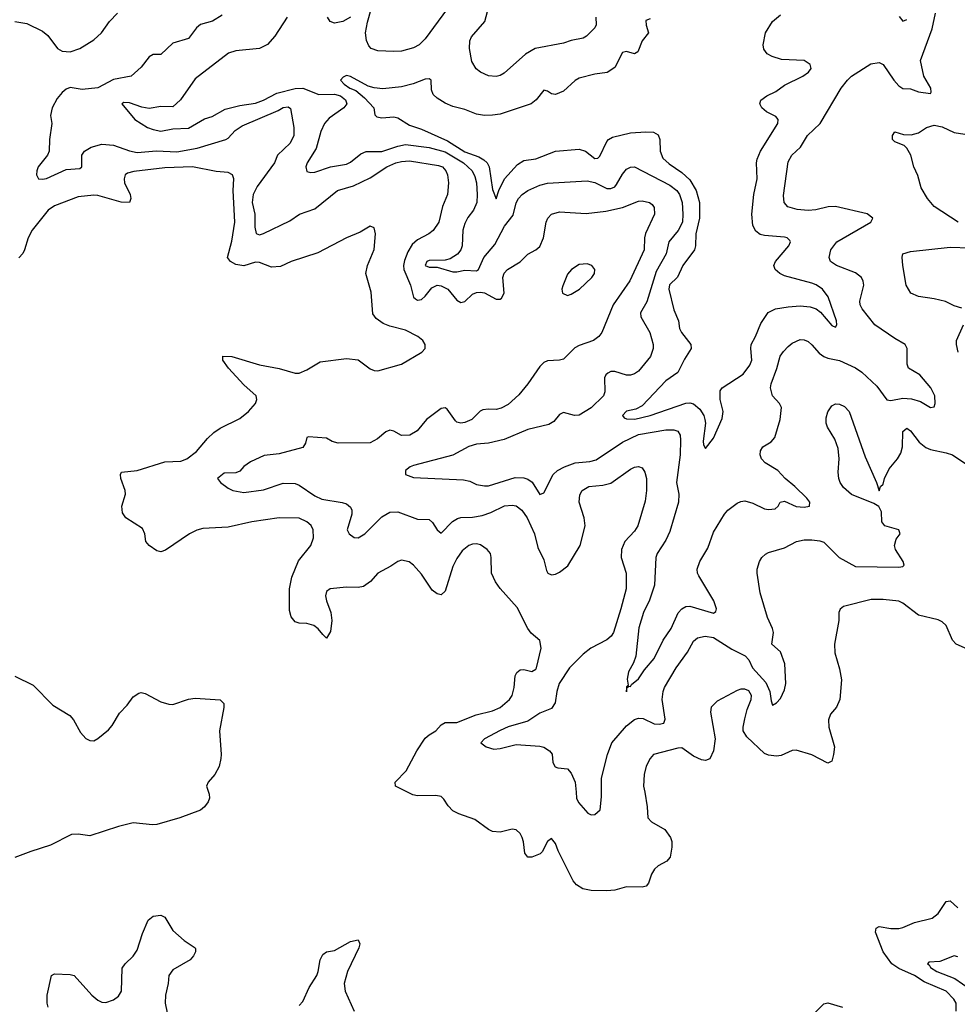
# Model space of a CAD drawing. Header units: inches. Extents: x 1843162 to 1959474, y 907081 to 1016326.
# Tile 96 of 256: x 1861414 to 1866167, y 958924 to 963917. Entities that reach past the tile are written whole.
import ezdxf

# ---------------------------------------------------------------- set-up
doc = ezdxf.new("R2010")
doc.units = ezdxf.units.IN
doc.header["$MEASUREMENT"] = 0
doc.layers.add('B8965', color=7, linetype='Continuous')
doc.layers.add('B8966', color=7, linetype='Continuous')

msp = doc.modelspace()

# ---------------------------------------------------------------- linework, layer by layer
at = {"layer": 'B8965', "color": 5}
for points, elevation in [([(1862371.2, 960000), (1862374.5, 959990), (1862376.2, 959970), (1862369.5, 959950), (1862350, 959924.9), (1862330, 959908.2), (1862225.2, 959870), (1862110, 959836.5), (1862086.5, 959833.5), (1861990, 959843.7), (1861915.2, 959824.8), (1861770, 959778), (1861710, 959787.4), (1861675.8, 959784.2), (1861570, 959730.4), (1861470, 959699.5), (1861390, 959668)], 720), ([(1864581.9, 960000), (1864595.3, 959924.7), (1864597.3, 959870), (1864617.3, 959850), (1864684.4, 959810), (1864712.9, 959770), (1864718.9, 959750), (1864718.9, 959721.1), (1864710.5, 959670), (1864701.7, 959658.3), (1864694, 959650), (1864650, 959626), (1864631.2, 959608.8), (1864616.5, 959583.5), (1864601.8, 959538.2), (1864590, 959522.4), (1864570, 959517.7), (1864490, 959519.5), (1864430, 959503), (1864390, 959499), (1864310, 959500.9), (1864269.1, 959509.1), (1864236.2, 959530), (1864219.1, 959550), (1864142.9, 959702.9), (1864130, 959739), (1864110, 959765.2), (1864090, 959749.2), (1864062.9, 959697.1), (1864052.8, 959687.2), (1864010, 959669.7), (1863989.6, 959669.6), (1863974.5, 959690), (1863968.3, 959748.3), (1863960.5, 959770), (1863950, 959789.3), (1863930, 959809.3), (1863910, 959812.7), (1863850, 959796.2), (1863810, 959799.6), (1863790, 959809.6), (1863721.7, 959861.7), (1863639.3, 959890), (1863610, 959905.1), (1863585.6, 959930), (1863564.7, 959964.7), (1863550, 959977), (1863522.7, 959982.7), (1863430, 959980.4), (1863406.6, 959986.6), (1863379.5, 960000)], 680), ([(1864234.4, 960000), (1864237.2, 959970), (1864246.9, 959946.9), (1864293.6, 959893.6), (1864310, 959885.5), (1864330, 959886.7), (1864355.7, 959910), (1864363.8, 959976.2), (1864363.6, 960000)], 660), ([(1866161.3, 958890), (1866161, 958930), (1866149.7, 958950), (1866110, 958991.2), (1865998.3, 959038.3), (1865950, 959070.4), (1865870, 959105.1), (1865833.9, 959130), (1865790.5, 959190), (1865752.4, 959290), (1865754.5, 959310), (1865770, 959318.3), (1865830, 959307.6), (1865870, 959309.2), (1865890, 959313), (1865950, 959339.3), (1866038.5, 959361.5), (1866070, 959384.6), (1866110, 959445.3), (1866130, 959448.8), (1866170, 959412.6)], 680), ([(1861558.5, 958910), (1861552.5, 958930), (1861552.7, 958970), (1861575.1, 959070), (1861590, 959078), (1861670, 959075.8), (1861690, 959070.3), (1861780.5, 958970), (1861810, 958944.8), (1861830, 958935.5), (1861850, 958932.8), (1861890, 958947.3), (1861914.3, 958965.7), (1861929.8, 958990), (1861933.1, 959106.9), (1861949.5, 959130), (1861990, 959168.2), (1862010, 959199.3), (1862036.2, 959283.8), (1862065.7, 959350), (1862090, 959371.1), (1862130, 959375.8), (1862150, 959366.7), (1862190, 959298.7), (1862247.2, 959247.2), (1862302.8, 959210), (1862304.5, 959204.5), (1862305.5, 959190), (1862295.3, 959170), (1862277.6, 959150), (1862190, 959098), (1862170.2, 959070), (1862166.8, 959030), (1862153.2, 958970), (1862151.6, 958930), (1862161.3, 958881.3)], 680), ([(1862830, 958917.4), (1862850, 958938.9), (1862881.9, 959010), (1862919.4, 959070), (1862926.8, 959090), (1862936.5, 959150), (1862950, 959175.8), (1862970, 959189.3), (1863010, 959196), (1863090, 959242.6), (1863130, 959251.3), (1863138.6, 959230), (1863132.7, 959210), (1863076.1, 959090), (1863059.3, 959030), (1863064.1, 958990), (1863109.4, 958890)], 680), ([(1866170, 959165.2), (1866150, 959169.4), (1866078.5, 959141.5), (1866022.2, 959137.8), (1866015.1, 959130), (1866023.9, 959123.9), (1866030.9, 959110), (1866063.1, 959090), (1866154.7, 959054.7), (1866270, 958974.5)], 660), ([(1865430, 958866), (1865490, 958925.7), (1865510, 958931.4), (1865584.9, 958910)], 680)]:
    msp.add_lwpolyline(points, dxfattribs=dict(at, elevation=elevation))
at = {"layer": 'B8966', "color": 5}
for points, elevation in [([(1863601.9, 963998.1), (1863470, 963819.1), (1863438.3, 963790), (1863410, 963774), (1863350, 963757.1), (1863310, 963754.7), (1863230, 963759.6), (1863196.3, 963770), (1863183.7, 963783.7), (1863171.3, 963811.3), (1863167.7, 963850), (1863176.5, 963903.5), (1863195.5, 963970)], 640), ([(1864333.8, 963930), (1864336.1, 963890), (1864330, 963875.5), (1864287.3, 963832.7), (1864270, 963823.2), (1864210, 963811.3), (1864170, 963797.3), (1864027, 963770), (1863978, 963742), (1863870, 963645.3), (1863850, 963633.7), (1863830, 963628.7), (1863790, 963631.8), (1863750.2, 963650.2), (1863727.6, 963667.6), (1863705.5, 963705.5), (1863693.5, 963770), (1863695.2, 963810), (1863704.2, 963830), (1863772.3, 963907.7), (1863793.8, 963990)], 640), ([(1861390, 963907.1), (1861450, 963898), (1861530, 963859), (1861556, 963836), (1861605.3, 963770), (1861630, 963756.9), (1861670, 963754), (1861719.5, 963770), (1861790, 963813.7), (1861828.2, 963850), (1861870, 963908), (1861909.6, 963950)], 680), ([(1862439.8, 963940.2), (1862390.7, 963909.3), (1862330, 963892.6), (1862310, 963874.6), (1862270, 963822), (1862190, 963797), (1862130, 963740.4), (1862090, 963739.5), (1862071, 963729), (1862030, 963675.8), (1861979.3, 963630), (1861890, 963613.1), (1861810, 963570.8), (1861730, 963563.5), (1861670, 963572.1), (1861650, 963564.5), (1861630, 963547.8), (1861603.7, 963516.3), (1861577.8, 963470), (1861570.6, 963430.6), (1861576.4, 963390), (1861564.4, 963310), (1861564.2, 963250), (1861554.2, 963230), (1861507.4, 963170), (1861500.3, 963150), (1861499.8, 963130), (1861509.8, 963109.8), (1861530, 963108.1), (1861550, 963111.5), (1861650, 963156.7), (1861718.7, 963161.3), (1861729.1, 963170), (1861729.6, 963229.6), (1861743, 963250), (1861776.5, 963270), (1861830, 963285.9), (1861890, 963280.2), (1861970, 963251.9), (1862010, 963242.8), (1862108.2, 963251.8), (1862210, 963245.9), (1862314.1, 963265.9), (1862458.7, 963310), (1862470, 963316.5), (1862505.8, 963354.2), (1862541.9, 963378.1), (1862723.9, 963456.1), (1862750, 963471), (1862774.7, 963474.7), (1862786.6, 963466.6), (1862803.1, 963370), (1862804.2, 963330), (1862785.8, 963290), (1862721, 963230), (1862704.8, 963190), (1862618.4, 963070), (1862597.4, 963030), (1862593.2, 962990), (1862606.7, 962930), (1862605.1, 962865.1), (1862612.2, 962832.3), (1862630, 962826.6), (1862650, 962832.7), (1862782.9, 962897.1), (1862832.4, 962930), (1862910, 962958), (1863024.9, 963050), (1863106.5, 963073.5), (1863190, 963114.4), (1863275.2, 963170), (1863320.9, 963190), (1863350, 963198.2), (1863390, 963201.1), (1863537.7, 963177.7), (1863556.4, 963170), (1863574.4, 963150), (1863582.5, 963130), (1863586.8, 963090), (1863582.4, 963030), (1863556.5, 962970), (1863538, 962890), (1863510, 962847), (1863487.3, 962830), (1863430, 962800.2), (1863403.2, 962776.8), (1863381.1, 962738.9), (1863364.7, 962695.3), (1863359.6, 962670), (1863361.2, 962650), (1863394.9, 962570), (1863409.8, 962510), (1863420.4, 962500.4), (1863430, 962495.1), (1863450, 962498.4), (1863470, 962515.3), (1863502.9, 962557.1), (1863530.2, 962569.8), (1863550, 962567.7), (1863584.1, 962550), (1863630, 962494), (1863650, 962481.8), (1863670, 962487.7), (1863710, 962524.4), (1863730, 962533.3), (1863750, 962535.4), (1863770, 962531.4), (1863830, 962498.7), (1863850, 962499.7), (1863855.6, 962504.4), (1863869.2, 962530.8), (1863862.6, 962610), (1863869.4, 962630.6), (1863887, 962650), (1863950, 962688.9), (1863990, 962728.4), (1864030, 962749.7), (1864050, 962766.3), (1864069.1, 962810), (1864082.8, 962890), (1864091.6, 962910), (1864110, 962930.9), (1864150, 962943.1), (1864285.5, 962934.6), (1864385.5, 962945.5), (1864470, 962963.7), (1864550, 962995.8), (1864570, 962998), (1864607, 962990), (1864619.9, 962979.9), (1864630, 962964), (1864631.8, 962930), (1864586.8, 962833.1), (1864581, 962810), (1864579.1, 962750), (1864507.2, 962592.8), (1864421.6, 962470), (1864365.1, 962330), (1864349.6, 962310), (1864322.9, 962290), (1864250, 962264.7), (1864228, 962252), (1864170, 962196), (1864149.8, 962190.2), (1864090, 962187.1), (1864070, 962177.6), (1864050, 962157.4), (1863990, 962070.3), (1863944.9, 962015.1), (1863890, 961965.2), (1863854, 961946), (1863830, 961939.7), (1863790, 961942.3), (1863761.6, 961938.4), (1863748.5, 961931.5), (1863706, 961890), (1863670, 961874), (1863650, 961870.2), (1863630, 961875.6), (1863622.6, 961882.6), (1863581.6, 961941.6), (1863570, 961948.8), (1863550, 961945.7), (1863475.8, 961890), (1863428.2, 961831.8), (1863392, 961810), (1863350, 961807.9), (1863310, 961830.3), (1863290, 961834.9), (1863270, 961827.6), (1863228.3, 961791.7), (1863190, 961771.5), (1863028.8, 961768.8), (1862997.6, 961777.6), (1862970, 961794.9), (1862878, 961802), (1862870, 961798.8), (1862863, 961770), (1862850, 961747.2), (1862730, 961715.5), (1862653.7, 961706.3), (1862584.6, 961675.4), (1862550, 961650.5), (1862530, 961628.2), (1862510, 961619.3), (1862450, 961617.1), (1862416, 961590), (1862432.3, 961570), (1862470, 961541.7), (1862494, 961530), (1862550, 961518.7), (1862650, 961533.1), (1862750, 961567.3), (1862810, 961564.9), (1862830, 961556.2), (1862910, 961502.8), (1862946.1, 961486.1), (1863049.2, 961469.2), (1863070, 961462), (1863090, 961445.6), (1863097.1, 961430), (1863098, 961410), (1863073.1, 961330), (1863083.5, 961310), (1863110, 961290.7), (1863130, 961289.9), (1863163.2, 961310), (1863250, 961395.5), (1863290, 961420.3), (1863330, 961420.6), (1863430, 961383.7), (1863490, 961382.4), (1863506.5, 961366.5), (1863529.7, 961330), (1863550, 961312.8), (1863607.4, 961372.6), (1863632.6, 961387.4), (1863650, 961393), (1863710, 961394.3), (1863757.4, 961402.6), (1863802, 961418), (1863871.7, 961451.7), (1863910, 961455.5), (1863930, 961452), (1863959.7, 961430), (1863985.5, 961390), (1864024.2, 961310), (1864039.6, 961239.6), (1864070, 961178), (1864083.9, 961123.9), (1864090.8, 961110.8), (1864110, 961102), (1864130, 961105.3), (1864150, 961115.5), (1864191.8, 961148.2), (1864255.6, 961250), (1864279.5, 961350), (1864275.3, 961390), (1864250.3, 961470), (1864252.7, 961507.3), (1864265.3, 961530), (1864298.8, 961550), (1864370, 961555.9), (1864410, 961565.8), (1864510, 961638), (1864530, 961648), (1864550, 961651.3), (1864570, 961643.7), (1864582.8, 961622.8), (1864590.8, 961590.8), (1864590.8, 961530), (1864584.2, 961475.8), (1864547.2, 961350), (1864530, 961323.7), (1864481, 961270), (1864464.2, 961230), (1864462.4, 961190), (1864488, 961110), (1864487.9, 961030), (1864461.7, 960930), (1864423.2, 960810), (1864412.1, 960790), (1864390, 960772.5), (1864308.7, 960730), (1864270, 960699.3), (1864201, 960630), (1864149.3, 960550), (1864136.1, 960510), (1864128.1, 960451.9), (1864110, 960424.7), (1864050, 960400.2), (1863990, 960360.5), (1863890, 960330.8), (1863850, 960312.8), (1863769.5, 960270), (1863752, 960250), (1863778.4, 960230), (1863817.3, 960217.3), (1863850, 960220.4), (1863930, 960241.3), (1864050, 960233.3), (1864070, 960227.8), (1864099.3, 960210), (1864112.6, 960192.6), (1864116.9, 960150), (1864127.8, 960127.8), (1864142.3, 960122.3), (1864190, 960118.5), (1864210, 960096.3), (1864229.8, 960050), (1864234.4, 960000)], 660), ([(1862769.8, 963930), (1862707.6, 963832.4), (1862670, 963790.3), (1862630, 963770.2), (1862510, 963759.6), (1862472.9, 963747.1), (1862303.4, 963616.6), (1862228.9, 963510), (1862190, 963475.4), (1862130, 963476.5), (1862070, 963466.2), (1862033.4, 963473.4), (1861970, 963495.8), (1861942.5, 963497.5), (1861932.3, 963490), (1861998, 963410), (1862061.6, 963370), (1862090, 963359.3), (1862130, 963351.9), (1862190, 963363.9), (1862270, 963366.7), (1862350, 963414.4), (1862390, 963425.8), (1862456.2, 963463.8), (1862530, 963481.6), (1862610, 963493.9), (1862650, 963508.6), (1862716.7, 963543.3), (1862810, 963567.8), (1862850, 963570), (1862930, 963536.6), (1863010, 963539.4), (1863040.6, 963530), (1863065.7, 963510), (1863071.9, 963490), (1863056.8, 963470), (1862982, 963418), (1862958.4, 963390), (1862939.9, 963350), (1862916.2, 963263.8), (1862871.1, 963190), (1862865.1, 963170), (1862870, 963147.3), (1862890, 963141.7), (1862910, 963144.1), (1862989.1, 963170.9), (1863070, 963183.8), (1863090, 963193.6), (1863143.5, 963236.5), (1863170, 963247.5), (1863250, 963247.7), (1863330, 963275.3), (1863370, 963283.7), (1863490, 963267.9), (1863570, 963246.2), (1863663.4, 963190), (1863707.2, 963150), (1863721.3, 963121.3), (1863728.7, 963088.7), (1863733.6, 963030), (1863730.8, 962990), (1863715, 962950), (1863686, 962914), (1863670, 962883.7), (1863660.9, 962850), (1863656, 962770), (1863649.3, 962750), (1863632.7, 962727.3), (1863596.3, 962703.7), (1863570, 962697.8), (1863490, 962695.7), (1863478.3, 962690), (1863469.9, 962670.1), (1863490, 962661.4), (1863530, 962662), (1863610, 962637.6), (1863630, 962637.5), (1863670, 962647.4), (1863730, 962642.8), (1863740.2, 962650), (1863767.4, 962710), (1863822.9, 962777.1), (1863871.6, 962870), (1863914.6, 962925.4), (1863931.2, 962988.8), (1863943.2, 963010), (1863960.7, 963030), (1863989.6, 963050.4), (1864050, 963078.4), (1864090, 963088.1), (1864290, 963099.5), (1864330, 963090.9), (1864390, 963060.2), (1864410, 963061.2), (1864430.1, 963069.9), (1864439.4, 963080.6), (1864470, 963133), (1864490, 963158), (1864510, 963169.7), (1864530, 963171.3), (1864710, 963078), (1864744.9, 963050), (1864759.3, 963030), (1864771.5, 962990), (1864775.9, 962930), (1864773.3, 962890), (1864751.7, 962848.3), (1864704.3, 962790), (1864691, 962730), (1864639.6, 962640.4), (1864593.5, 962486.5), (1864560.7, 962430), (1864563.2, 962410), (1864607.3, 962330), (1864625.6, 962270), (1864625.8, 962250), (1864611.6, 962208.4), (1864550, 962134.6), (1864530, 962120.2), (1864510, 962114.2), (1864490, 962114.7), (1864430, 962132.8), (1864410, 962132), (1864394.9, 962125.1), (1864384.5, 962115.5), (1864379, 962101), (1864380.8, 962030), (1864373.3, 962010), (1864310, 961949.3), (1864250, 961912), (1864226, 961910), (1864170, 961925.2), (1864150, 961915.3), (1864121, 961879), (1864096.2, 961863.8), (1863990, 961838.5), (1863870, 961787.4), (1863790.5, 961769.5), (1863730, 961764.6), (1863690, 961753.1), (1863610, 961709.2), (1863410, 961656), (1863393.2, 961650), (1863369, 961630), (1863369, 961610), (1863410, 961594.5), (1863663.9, 961583.9), (1863696.1, 961576.1), (1863730, 961559.7), (1863770, 961552.8), (1863790, 961553.7), (1863924.8, 961595.2), (1863970, 961594.2), (1863990, 961587.4), (1864011.6, 961571.6), (1864050, 961509.6), (1864070, 961517.6), (1864118.3, 961610), (1864140.2, 961630), (1864176.3, 961650), (1864230, 961669.9), (1864303.6, 961676.4), (1864335.4, 961684.6), (1864470, 961774.4), (1864550, 961813.3), (1864690, 961837.5), (1864730, 961837.8), (1864750.5, 961830.5), (1864761.1, 961810), (1864764, 961784), (1864761, 961710), (1864743.2, 961570), (1864755.1, 961510), (1864753.4, 961470), (1864710, 961320.8), (1864690, 961277.2), (1864646, 961210), (1864638.3, 961190), (1864631.4, 961050), (1864606.5, 960973.5), (1864575.8, 960910), (1864552.4, 960832.4), (1864536.8, 960690), (1864525.2, 960654.8), (1864499.6, 960610), (1864492.7, 960572.7), (1864498, 960542), (1864490, 960534), (1864490, 960508.7), (1864492, 960528), (1864502, 960538), (1864510, 960535.3), (1864514.9, 960545.1), (1864550, 960574.5), (1864580.7, 960619.3), (1864630, 960676.9), (1864675.5, 960770), (1864715.9, 960830), (1864751.8, 960908.2), (1864770, 960929.8), (1864790, 960940.7), (1864810, 960942.3), (1864930, 960907.3), (1864943.4, 960916.6), (1864945.3, 960930), (1864932.3, 960970), (1864856.9, 961096.9), (1864850.2, 961110), (1864848.7, 961130), (1864862, 961170), (1864902.5, 961237.5), (1864930, 961318.7), (1864986.9, 961410), (1865004, 961430), (1865050, 961465.1), (1865070, 961474), (1865090, 961476.2), (1865130, 961464.6), (1865190, 961436.1), (1865210, 961433.3), (1865242.9, 961437.1), (1865259.1, 961450), (1865268, 961470), (1865290, 961475.8), (1865350, 961447.6), (1865390, 961444.5), (1865417.3, 961450), (1865418.7, 961470), (1865403.6, 961490), (1865343.6, 961550), (1865294, 961590), (1865257.6, 961630), (1865192.8, 961670), (1865174.9, 961690), (1865167.6, 961710), (1865168.5, 961730), (1865180.5, 961750), (1865223.6, 961776.4), (1865242, 961798), (1865269.3, 961890), (1865275.6, 961950), (1865265.7, 961970), (1865230.3, 962010), (1865220.2, 962050), (1865223.2, 962070), (1865252.6, 962147.4), (1865268.1, 962210), (1865285, 962235), (1865310, 962259.7), (1865330, 962276.9), (1865370, 962295.4), (1865390, 962293.5), (1865410, 962285.3), (1865430, 962268.7), (1865466.2, 962226.2), (1865489.5, 962209.5), (1865510, 962200.2), (1865570, 962188.2), (1865650, 962150.9), (1865682.7, 962130), (1865758.5, 962058.5), (1865810, 961989.8), (1865830, 961986.5), (1865890, 961997.2), (1865934.6, 961994.6), (1865980.5, 961980.5), (1866030, 961949.6), (1866050, 961954), (1866054.3, 961970), (1866052.6, 962010), (1866032.9, 962050), (1865976.7, 962116.7), (1865919.5, 962150), (1865912.8, 962170), (1865911.7, 962250), (1865902.4, 962270), (1865850, 962300.2), (1865748.9, 962370), (1865683.8, 962450), (1865674.2, 962470), (1865672.2, 962490), (1865693.6, 962570), (1865690.2, 962590), (1865680.2, 962610), (1865650, 962632.9), (1865554.9, 962670), (1865524.4, 962690), (1865516.5, 962710), (1865525.5, 962750), (1865556.1, 962790), (1865728.7, 962890), (1865738.4, 962910), (1865710, 962931.4), (1865550, 962969.4), (1865511.8, 962968.2), (1865450, 962952.4), (1865410, 962948.7), (1865354.6, 962954.6), (1865307.3, 962967.3), (1865288.9, 962990), (1865285.4, 963025.4), (1865310, 963195.1), (1865328.1, 963230), (1865372.6, 963270), (1865406.7, 963330), (1865471.6, 963390), (1865578.7, 963570), (1865610.3, 963610), (1865630, 963631), (1865727.7, 963692.3), (1865770, 963699.6), (1865790, 963689.6), (1865844.3, 963610), (1865870, 963581.4), (1865890, 963568.4), (1865930, 963566.8), (1865970, 963551.4), (1866030, 963542), (1866034.9, 963550), (1866032.3, 963570), (1865997.7, 963630), (1865979.2, 963710), (1866038.9, 963870), (1866056.3, 963950)], 640), ([(1864610, 963920.7), (1864587.5, 963912.5), (1864588.9, 963888.9), (1864602, 963850), (1864569.8, 963810), (1864546.6, 963753.4), (1864530, 963743.6), (1864490, 963755.2), (1864470, 963750.3), (1864430, 963674.6), (1864391.4, 963648.6), (1864330, 963639.7), (1864250, 963619.7), (1864230, 963609.1), (1864170, 963554.9), (1864130, 963537.6), (1864110, 963541.2), (1864090, 963553.8), (1864070, 963559.5), (1864032.1, 963510), (1864007.2, 963490), (1863850, 963438.4), (1863810, 963432.3), (1863770, 963431.2), (1863730, 963437.6), (1863670, 963461), (1863610, 963476), (1863570, 963494.2), (1863530, 963519.2), (1863510, 963537.6), (1863501, 963561), (1863499.3, 963610), (1863490, 963617), (1863470, 963614.9), (1863408.9, 963591.1), (1863350, 963576.1), (1863254.6, 963565.4), (1863210, 963570.9), (1863180.4, 963580.4), (1863090, 963628.5), (1863070, 963633), (1863054.3, 963625.7), (1863040.7, 963610), (1863058.8, 963590), (1863086.8, 963570), (1863117.1, 963557.1), (1863161.2, 963521.2), (1863208.7, 963470), (1863213.8, 963433.8), (1863224.1, 963424.1), (1863250, 963419.3), (1863310, 963424.8), (1863330, 963418.2), (1863390, 963382.4), (1863450, 963362.1), (1863582.1, 963302.1), (1863670, 963245.8), (1863740.8, 963220.8), (1863766.4, 963206.4), (1863783, 963190), (1863794.4, 963170), (1863810, 963055.1), (1863830, 963009), (1863842.2, 963050), (1863870.9, 963109.1), (1863938, 963182), (1863970, 963202.3), (1864030, 963211.3), (1864130, 963249.8), (1864250, 963259.6), (1864282.3, 963250), (1864330, 963212.9), (1864344.8, 963215.2), (1864355.1, 963224.9), (1864390, 963298.2), (1864399.3, 963310), (1864418.2, 963321.8), (1864510, 963342.3), (1864588.2, 963348.2), (1864626.2, 963346.2), (1864650, 963332.9), (1864658.8, 963310), (1864660.7, 963250), (1864674.5, 963214.5), (1864705.3, 963185.3), (1864770, 963141.7), (1864810, 963104), (1864842.6, 963050), (1864860.3, 962990), (1864859.9, 962910), (1864841.5, 962830), (1864839.7, 962770), (1864834, 962750), (1864775.6, 962670), (1864748.8, 962611.2), (1864708.2, 962571.8), (1864704.3, 962550), (1864730, 962445.2), (1864752.9, 962390), (1864759.1, 962350), (1864768.4, 962330), (1864816.2, 962270), (1864816.9, 962250), (1864783.9, 962196.1), (1864750, 962127.7), (1864690, 962086), (1864570, 961958.3), (1864537.4, 961942.6), (1864490, 961931), (1864469.7, 961909.7), (1864477.5, 961897.5), (1864490, 961892), (1864531.3, 961891.3), (1864610, 961908.9), (1864790, 961972.9), (1864810, 961974.3), (1864830, 961968.4), (1864862.1, 961942.1), (1864881.8, 961910), (1864887.4, 961890), (1864889.8, 961870), (1864879.1, 961779.1), (1864880.5, 961760.5), (1864890, 961742), (1864930, 961794), (1864974.7, 961894.7), (1864979.7, 961930), (1864965.2, 961990), (1864965.2, 962034.8), (1864975.5, 962050), (1865081, 962119), (1865115.7, 962164.3), (1865124.6, 962190), (1865119.5, 962250), (1865122.5, 962270), (1865143.8, 962310), (1865170, 962376.4), (1865208.5, 962431.5), (1865245.5, 962450), (1865310, 962460.3), (1865370, 962465.1), (1865421.3, 962461.3), (1865451, 962451), (1865473.5, 962433.5), (1865530, 962366), (1865550, 962357.2), (1865555.8, 962370), (1865553.8, 962390), (1865511.8, 962511.8), (1865483.2, 962550), (1865451.9, 962571.9), (1865430, 962580.8), (1865290, 962618), (1865267, 962630), (1865243.7, 962650), (1865237.4, 962670), (1865245.8, 962690), (1865312.9, 962770), (1865321.7, 962790), (1865317.3, 962797.3), (1865304.4, 962810), (1865290, 962814.6), (1865190, 962822.4), (1865167.9, 962827.9), (1865144.8, 962844.8), (1865130, 962873.4), (1865125.7, 962930), (1865135, 963030), (1865151.5, 963110), (1865148.7, 963190), (1865151.8, 963210), (1865169.6, 963250.4), (1865256.2, 963390), (1865259, 963410), (1865246, 963426), (1865198.7, 963450), (1865176.1, 963470), (1865166, 963490), (1865171.3, 963508.7), (1865200.3, 963530), (1865246.7, 963553.3), (1865290, 963585), (1865384, 963630), (1865413.1, 963650), (1865426.3, 963670), (1865420.3, 963690), (1865390.2, 963710.2), (1865275.5, 963715.5), (1865227.7, 963730), (1865203.5, 963743.5), (1865186.4, 963766.4), (1865182, 963790), (1865195.2, 963850), (1865230, 963907.1), (1865270, 963941.6)], 620), ([(1863090.6, 963929.4), (1863052.3, 963907.7), (1863010, 963899.7), (1862988.1, 963908.1), (1862974.9, 963930)], 640), ([(1865872.5, 963932.5), (1865890, 963909.8), (1865910, 963918.2)], 620), ([(1866171.8, 962890), (1866050, 962970.2), (1866014.7, 963010), (1865983.6, 963063.6), (1865966.5, 963126.5), (1865946.4, 963170), (1865930.3, 963230.3), (1865910, 963266), (1865898, 963278), (1865850, 963298), (1865838, 963310), (1865838, 963330), (1865850, 963348), (1865894.5, 963334.5), (1865932.1, 963332.1), (1865970, 963343.6), (1866010.7, 963370), (1866050, 963381.5), (1866090, 963372.9), (1866150, 963345), (1866204.3, 963335.7)], 660), ([(1863379.5, 960000), (1863319, 960030), (1863317, 960050), (1863372.9, 960107.1), (1863427.4, 960210), (1863470, 960272.9), (1863489.4, 960290.6), (1863523.1, 960310), (1863550, 960340.9), (1863570, 960353.6), (1863630, 960353.4), (1863727.4, 960392.6), (1863810, 960411.8), (1863850.3, 960429.7), (1863896.1, 960470), (1863909.8, 960490), (1863919.8, 960530), (1863924.7, 960590), (1863933.5, 960606.5), (1863950, 960620.4), (1863970, 960622.4), (1864010, 960610.8), (1864030, 960622.8), (1864033.3, 960630), (1864057.6, 960730), (1864050, 960768.7), (1864006.7, 960806.7), (1863990, 960829.3), (1863936.4, 960936.4), (1863850, 961032), (1863825.6, 961065.6), (1863805.7, 961110), (1863804, 961190), (1863799.7, 961210), (1863783.7, 961230), (1863750, 961253.3), (1863730, 961258.9), (1863710, 961257.7), (1863690, 961249.7), (1863656.7, 961223.3), (1863630, 961185.1), (1863610, 961144.5), (1863570, 961019.5), (1863550, 961001), (1863530, 961004.8), (1863504.8, 961024.8), (1863450, 961105.7), (1863410, 961151.3), (1863387.5, 961167.5), (1863350, 961175.4), (1863330, 961169.7), (1863294.7, 961145.3), (1863230, 961111), (1863192, 961068), (1863156.8, 961043.2), (1863130, 961036.8), (1863070, 961039), (1862988.4, 961030), (1862970, 961016.9), (1862964.3, 960995.7), (1862968.7, 960970), (1862991, 960910), (1862995.9, 960870), (1862990, 960814), (1862970, 960781.2), (1862950, 960798.4), (1862927.4, 960827.4), (1862904.7, 960844.7), (1862870, 960855.3), (1862830, 960856.9), (1862810, 960863.6), (1862790, 960889.2), (1862781.6, 960921.6), (1862780.9, 961030), (1862793.4, 961090), (1862827.6, 961172.4), (1862889, 961250), (1862903.7, 961290), (1862901.4, 961330), (1862891.1, 961351.1), (1862870, 961370.9), (1862830, 961389.8), (1862730, 961390.7), (1862590.8, 961370), (1862470, 961344), (1862342.8, 961337.2), (1862311.7, 961328.3), (1862274.9, 961310), (1862152.5, 961227.5), (1862130, 961218.3), (1862110, 961222.8), (1862069.9, 961250), (1862053.2, 961270), (1862048.7, 961310), (1862036.5, 961336.5), (1861952.7, 961390), (1861935.9, 961415.9), (1861931.8, 961450), (1861949.6, 961510.4), (1861948.2, 961530), (1861926.2, 961590), (1861924.7, 961610), (1861930, 961622.8), (1862010, 961630.2), (1862150, 961675.2), (1862230, 961678.5), (1862260.7, 961690), (1862310, 961727.9), (1862366.4, 961793.6), (1862397.3, 961822.7), (1862430, 961845.8), (1862530, 961894.3), (1862573.3, 961930), (1862609.6, 961970), (1862616.3, 961990), (1862612.8, 962010), (1862550, 962064.7), (1862473, 962150), (1862444.2, 962190), (1862444, 962210), (1862490, 962208.8), (1862630, 962165.8), (1862730, 962147.7), (1862810, 962124.9), (1862830, 962124.4), (1862870, 962140.4), (1862937.8, 962182.2), (1863070, 962199.5), (1863130, 962192.4), (1863190, 962146.8), (1863210, 962137.3), (1863230, 962135.5), (1863350, 962170.4), (1863452.7, 962230), (1863469.3, 962250), (1863469.3, 962270), (1863457.2, 962290), (1863432.7, 962310), (1863370, 962342), (1863290, 962362), (1863256.4, 962376.4), (1863220.7, 962400.7), (1863204.8, 962424.8), (1863194.9, 962534.9), (1863168.5, 962630), (1863176.4, 962670), (1863210, 962751.3), (1863216.9, 962830), (1863210, 962862), (1863190, 962869.3), (1863140.5, 962839.5), (1863070, 962811), (1862925.3, 962734.7), (1862790, 962691.1), (1862735.2, 962664.8), (1862690, 962662.2), (1862630, 962685.8), (1862610, 962687.8), (1862550, 962669.2), (1862510, 962674.7), (1862482.8, 962690), (1862468.2, 962710), (1862490, 962793.4), (1862505, 962890), (1862495.9, 963050), (1862499.7, 963110), (1862493, 963130), (1862470, 963142.6), (1862410, 963146.6), (1862290, 963170.9), (1862150, 963165.4), (1861992.4, 963147.6), (1861961.1, 963138.9), (1861948.9, 963130), (1861942.8, 963110), (1861945.6, 963090), (1861974.3, 963030), (1861976.9, 963010), (1861970, 962989.8), (1861928.3, 962991.7), (1861810, 963025), (1861790, 963026.8), (1861710, 963017.8), (1861590, 962973.1), (1861559, 962950), (1861477.1, 962850), (1861457.6, 962810), (1861439, 962750), (1861430, 962731.2), (1861410, 962709.8)], 680), ([(1866190, 962453.4), (1866150, 962465.3), (1866107.3, 962487.3), (1866050, 962502), (1865970, 962513.4), (1865930.3, 962530.3), (1865907.2, 962570), (1865890.4, 962669.6), (1865887.9, 962712.1), (1865891.3, 962730), (1865930, 962740.5), (1866130, 962763.2), (1866230, 962760.3)], 660), ([(1866171.6, 962230), (1866161.7, 962270), (1866163.1, 962290), (1866198, 962370)], 660), ([(1864363.6, 960000), (1864363, 960070), (1864394, 960190), (1864415.9, 960250), (1864490, 960335.6), (1864530, 960367.8), (1864550, 960375.7), (1864573.5, 960373.5), (1864630, 960346.6), (1864655.8, 960344.2), (1864679.1, 960350), (1864685.7, 960370), (1864670.2, 960470), (1864675.8, 960510), (1864683.2, 960530), (1864741.6, 960630), (1864799.7, 960710), (1864830, 960765.1), (1864850, 960781.7), (1864888.7, 960791.3), (1864930, 960783.4), (1865024, 960724), (1865091.8, 960691.8), (1865109.4, 960670), (1865129.1, 960630), (1865196.6, 960556.6), (1865215.9, 960510), (1865222.4, 960462.4), (1865230, 960441.2), (1865250, 960452.7), (1865270, 960474.5), (1865290, 960518), (1865297, 960550), (1865292.2, 960650), (1865270.9, 960710.9), (1865227.2, 960750), (1865234.9, 960810), (1865230.4, 960830), (1865205.2, 960885.2), (1865167, 961010), (1865152.2, 961110), (1865152.4, 961130), (1865163.8, 961170), (1865175.5, 961190), (1865193.8, 961206.2), (1865210, 961215.8), (1865290, 961239.1), (1865350.8, 961270), (1865390, 961278.9), (1865430, 961279.5), (1865470, 961274.4), (1865490, 961266.8), (1865568.4, 961190), (1865650, 961144.4), (1865870, 961139.8), (1865890, 961143.6), (1865898, 961150), (1865891.7, 961170), (1865853.4, 961230), (1865848, 961250), (1865856.7, 961283.3), (1865877.3, 961310), (1865870.8, 961330), (1865798.8, 961350), (1865784.4, 961370), (1865781.6, 961421.6), (1865768.3, 961448.3), (1865744.1, 961464.1), (1865630, 961508.9), (1865590, 961544.4), (1865572.2, 961570), (1865565.3, 961590), (1865562.9, 961622.9), (1865567.4, 961690), (1865562.3, 961742.3), (1865546, 961790), (1865508.4, 961850), (1865501.3, 961870), (1865502.3, 961897.7), (1865510, 961928.7), (1865530, 961958), (1865550, 961969.5), (1865570, 961967.3), (1865595.5, 961955.5), (1865618.4, 961930), (1865699.8, 961699.8), (1865757.2, 961570), (1865770, 961528), (1865778, 961550), (1865790, 961562), (1865798, 961590), (1865821.2, 961638.8), (1865863.8, 961690), (1865880.9, 961719.1), (1865889, 961751), (1865890, 961828), (1865910, 961845.1), (1865930, 961831.5), (1865973.9, 961773.9), (1866007.3, 961747.3), (1866030, 961737.2), (1866110, 961721), (1866142.9, 961710), (1866210, 961664.8)], 660), ([(1866248, 960712), (1866161.6, 960750), (1866142.7, 960770), (1866110, 960844.2), (1866090, 960864), (1866070, 960872.8), (1865970, 960897.4), (1865890, 960957.6), (1865870, 960967.4), (1865790, 960976), (1865730, 960976.4), (1865590, 960941.2), (1865573.2, 960926.8), (1865565.5, 960910), (1865566.4, 960870), (1865543.6, 960750), (1865545.7, 960705.7), (1865570, 960624.7), (1865578.9, 960570), (1865571.4, 960470), (1865554.4, 960430), (1865524.6, 960395.4), (1865513.5, 960366.5), (1865515.3, 960330), (1865543.8, 960230), (1865539.7, 960190), (1865530, 960157), (1865510, 960147.3), (1865430, 960188.4), (1865350, 960212.2), (1865330, 960211.5), (1865274.3, 960185.7), (1865250, 960181.8), (1865210, 960186.9), (1865190, 960195.4), (1865099.7, 960279.7), (1865081.9, 960310), (1865080.8, 960330), (1865088.8, 960371.2), (1865101.6, 960418.4), (1865122.4, 960470), (1865122.7, 960490), (1865110, 960512.8), (1865090, 960522.4), (1865070, 960522.4), (1865050, 960515.6), (1864950, 960461.3), (1864919.5, 960430), (1864915.1, 960404.9), (1864939.4, 960270), (1864930, 960209.2), (1864912.1, 960167.9), (1864890, 960160.8), (1864870, 960163.7), (1864830, 960181.6), (1864770, 960223.7), (1864750, 960223.4), (1864627.3, 960190), (1864610.3, 960169.7), (1864589, 960131), (1864579.6, 960090), (1864576.5, 960030), (1864581.9, 960000)], 680), ([(1861390, 960587.3), (1861481.6, 960541.6), (1861581.4, 960441.5), (1861668.5, 960388.5), (1861686.2, 960366.2), (1861721.5, 960301.5), (1861750, 960272), (1861770, 960262), (1861790, 960260.7), (1861810, 960271.6), (1861864.2, 960315.8), (1861882.8, 960337.2), (1861919.2, 960400.8), (1861958.6, 960441.5), (1861990, 960482.7), (1862018, 960502), (1862030, 960504.5), (1862050, 960499.5), (1862130, 960457), (1862170, 960445.1), (1862190, 960444.5), (1862270, 960472), (1862304.1, 960475.9), (1862430, 960468.7), (1862449, 960449), (1862449.1, 960429.1), (1862427, 960310), (1862436, 960190), (1862433.2, 960170), (1862425.2, 960130), (1862404, 960090), (1862369, 960050), (1862361.2, 960030), (1862371.2, 960000)], 720)]:
    msp.add_lwpolyline(points, dxfattribs=dict(at, elevation=elevation))
at = {"layer": 'B8966', "color": 5, "elevation": 680}
msp.add_lwpolyline([(1864290, 962679.5), (1864250, 962674.5), (1864210.7, 962650), (1864190, 962626), (1864166.8, 962566.8), (1864162.8, 962550), (1864164.7, 962530), (1864190, 962518.8), (1864210, 962524.9), (1864252.3, 962550), (1864314, 962610), (1864327, 962630), (1864329.3, 962649.3), (1864314, 962670)], close=True, dxfattribs=at)

doc.saveas('drawing.dxf')
